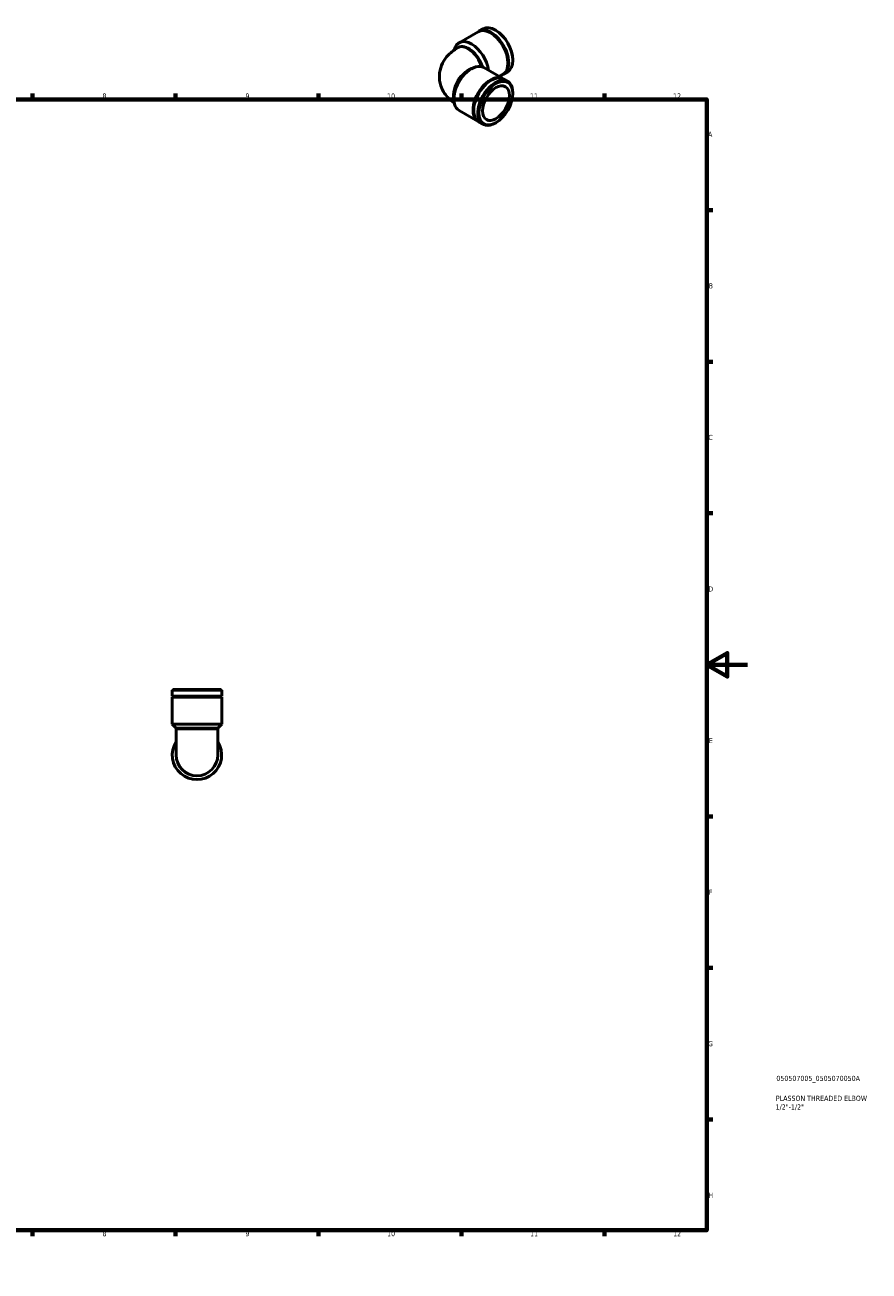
# Model space of a CAD drawing. Header units: millimetres. Extents: x 0 to 901, y 0 to 730.
# Tile 3 of 3: x 487 to 901, y 0 to 610. Entities that reach past the tile are written whole.
import ezdxf

# ---------------------------------------------------------------- set-up
doc = ezdxf.new("R2010")
doc.units = ezdxf.units.MM
for name, color, linetype, lineweight in [('Border (ISO)', 7, 'Continuous', 70), ('Title (ISO)', 7, 'Continuous', 50), ('Visible (ISO)', 7, 'Continuous', 50), ('Visible Narrow (ISO)', 7, 'Continuous', 35)]:
    doc.layers.add(name, color=color, linetype=linetype, lineweight=lineweight)
doc.styles.add('Note Text (ISO)', font='tahoma.ttf')

# ---------------------------------------------------------------- blocks, each defined once
blk = doc.blocks.new('Borders Default Border')
at = {"layer": 'Border (ISO)'}
for p, q in [((70.08, 574), (70.08, 576.9)), ((140.17, 574), (140.17, 576.9)), ((210.25, 574), (210.25, 576.9)), ((280.33, 574), (280.33, 576.9)), ((350.42, 574), (350.42, 576.9)), ((490.58, 574), (490.58, 576.9)), ((560.67, 574), (560.67, 576.9)), ((630.75, 574), (630.75, 576.9)), ((700.83, 574), (700.83, 576.9)), ((770.92, 574), (770.92, 576.9)), ((20, 519.75), (17.1, 519.75)), ((821, 519.75), (823.9, 519.75)), ((20, 445.5), (17.1, 445.5)), ((821, 445.5), (823.9, 445.5)), ((20, 371.25), (17.1, 371.25)), ((821, 371.25), (823.9, 371.25)), ((20, 222.75), (17.1, 222.75)), ((821, 222.75), (823.9, 222.75)), ((20, 148.5), (17.1, 148.5)), ((821, 148.5), (823.9, 148.5)), ((20, 74.25), (17.1, 74.25)), ((821, 74.25), (823.9, 74.25)), ((70.08, 20), (70.08, 17.1)), ((140.17, 20), (140.17, 17.1)), ((210.25, 20), (210.25, 17.1)), ((280.33, 20), (280.33, 17.1)), ((350.42, 20), (350.42, 17.1)), ((490.58, 20), (490.58, 17.1)), ((560.67, 20), (560.67, 17.1)), ((630.75, 20), (630.75, 17.1)), ((700.83, 20), (700.83, 17.1)), ((770.92, 20), (770.92, 17.1))]:
    blk.add_line(p, q, dxfattribs=at)
at = {"layer": 'Border (ISO)', "flags": 128}
for points in [[(420.5, 594), (420.5, 574), (414.73, 584), (426.27, 584), (420.5, 574)], [(20, 20), (20, 574), (821, 574), (821, 20), (20, 20)], [(0, 297), (20, 297), (10, 302.77), (10, 291.23), (20, 297)], [(841, 297), (821, 297), (831, 302.77), (831, 291.23), (821, 297)], [(420.5, 0), (420.5, 20), (414.73, 10), (426.27, 10), (420.5, 20)]]:
    blk.add_lwpolyline(points, dxfattribs=at)
at = {"layer": 'Border (ISO)', "color": 232, "true_color": 0xca0064, "char_height": 2.5, "attachment_point": 7, "style": 'Note Text (ISO)'}
for s, insert in [('1', (34.48, 574.4)), ('2', (104.37, 574.4)), ('3', (174.43, 574.35)), ('4', (244.42, 574.4)), ('5', (314.64, 574.35)), ('6', (384.66, 574.35)), ('7', (454.77, 574.4)), ('8', (524.81, 574.34)), ('9', (594.88, 574.35)), ('10', (664.29, 574.35)), ('11', (734.37, 574.4)), ('12', (804.46, 574.4)), ('A', (17.29, 555.62)), ('A', (821.59, 555.62)), ('B', (17.59, 481.37)), ('B', (821.89, 481.37)), ('C', (17.43, 407.08)), ('C', (821.73, 407.08)), ('D', (17.43, 332.88)), ('D', (821.73, 332.88)), ('E', (17.64, 258.63)), ('E', (821.94, 258.63)), ('F', (17.7, 184.38)), ('F', (822, 184.38)), ('G', (17.31, 110.08)), ('G', (821.61, 110.08)), ('H', (17.44, 35.88)), ('H', (821.74, 35.88)), ('1', (34.48, 17.1)), ('2', (104.37, 17.1)), ('3', (174.43, 17.05)), ('4', (244.42, 17.1)), ('5', (314.64, 17.05)), ('6', (384.66, 17.05)), ('7', (454.77, 17.1)), ('8', (524.81, 17.04)), ('9', (594.88, 17.05)), ('10', (664.29, 17.05)), ('11', (734.37, 17.1)), ('12', (804.46, 17.1))]:
    blk.add_mtext(s, dxfattribs=dict(at, insert=insert))
blk = doc.blocks.new('Title Blocks ISO')
at = {"layer": 'Title (ISO)', "color": 232, "true_color": 0xca0064, "style": 'Note Text (ISO)'}
for tag, p in [('PART_NUMBER_001', (34.08, 73.14)), ('DESCRIPTION_002', (33.71, 59.12)), ('DESCRIPTION_001', (33.84, 63.4))]:
    blk.add_attdef(tag, p, '', height=2.5, dxfattribs=at)

msp = doc.modelspace()

# ---------------------------------------------------------------- linework, layer by layer
at = {"layer": 'Visible (ISO)'}
for p, q in [((699.568, 601.774), (708.932, 607.166)), ((709.285, 607.369), (711.326, 608.544)), ((717.665, 607.779), (717.402, 607.931)), ((698.695, 599.121), (699.181, 599.401)), ((725.932, 593.422), (725.932, 593.119)), ((704.266, 588.183), (705.579, 588.945)), ((711.655, 589.558), (721.018, 584.166)), ((719.272, 585.171), (721.018, 586.177)), ((721.372, 586.38), (723.412, 587.555)), ((721.372, 583.962), (723.412, 582.787)), ((697.049, 575.649), (697.049, 574.132)), ((725.932, 576.921), (725.932, 577.224)), ((699.568, 568.569), (708.932, 563.177)), ((709.285, 562.973), (711.326, 561.798)), ((717.665, 562.564), (717.402, 562.411)), ((559.379, 284.896), (559.006, 284.523)), ((583.227, 284.523), (559.006, 284.523)), ((559.006, 281.637), (559.006, 284.523)), ((583.227, 281.637), (559.006, 281.637)), ((559.506, 281.387), (559.006, 281.637)), ((559.506, 281.387), (559.006, 281.137)), ((583.227, 281.137), (559.006, 281.137)), ((559.006, 267.896), (559.006, 281.137)), ((559.379, 284.896), (582.854, 284.896)), ((582.727, 281.387), (559.506, 281.387)), ((582.727, 281.387), (583.227, 281.637)), ((582.727, 281.387), (583.227, 281.137)), ((582.854, 284.896), (583.227, 284.523)), ((583.227, 281.637), (583.227, 284.523)), ((583.227, 267.896), (583.227, 281.137)), ((583.227, 267.896), (559.006, 267.896)), ((560.869, 266.033), (559.006, 267.896)), ((581.364, 266.033), (560.869, 266.033)), ((560.869, 265.346), (560.869, 266.033)), ((560.869, 265.346), (560.869, 252.896)), ((581.364, 266.033), (583.227, 267.896)), ((581.364, 265.346), (581.364, 266.033)), ((581.364, 252.896), (581.364, 265.346))]:
    msp.add_line(p, q, dxfattribs=at)
for radius, start, end in [(12.11, 147.795772, 32.204228), (10.247, 180, 0)]:
    msp.add_arc((571.117, 252.896), radius, start, end, dxfattribs=at)
for centre, major_axis, start_param, end_param in [((717.369, 598.05), (-6.043, 10.494), 3.1415927, 6.2831853), ((714.975, 596.671), (-6.043, 10.494), 3.1415927, 6.2831853), ((715.329, 596.875), (-6.043, 10.494), 3.11245, 6.3123279), ((717.633, 598.202), (-5.857, 10.172), 3.9289245, 5.4958534), ((705.612, 591.279), (-6.043, 10.494), 4.1075097, 6.8557673), ((704.294, 590.521), (-5.114, 8.88), 4.3208691, 6.2831853), ((705.612, 579.063), (6.043, 10.494), 0, 3.1415927), ((704.294, 579.822), (-5.114, -8.88), 3.9289245, 5.4958534), ((714.975, 573.671), (6.043, 10.494), 6.2540427, 9.4539206), ((715.329, 573.468), (6.043, 10.494), 0, 3.1415927), ((717.369, 572.293), (6.043, 10.494), 5.4958534, 10.2121098)]:
    msp.add_ellipse(centre, major_axis=major_axis, ratio=0.5780931, start_param=start_param, end_param=end_param, dxfattribs=at)
for major_axis in [(-5.857, -10.172), (-4.649, -8.073)]:
    msp.add_ellipse((717.633, 572.141), major_axis=major_axis, ratio=0.5780931, dxfattribs=at)
msp.add_open_spline([(697.245, 572.136), (696.046, 572.962), (694.893, 573.941), (692.522, 576.621), (691.359, 578.47), (690.112, 582.255), (689.85, 584.047), (690.004, 587.474), (690.374, 589.099), (691.597, 592.172), (692.484, 593.587), (694.731, 596.302), (696.152, 597.496), (697.984, 598.698), (698.338, 598.915), (698.695, 599.121)], degree=3, knots=[3.2308149, 3.2308149, 3.2308149, 3.2308149, 3.4557519, 3.4557519, 3.7396018, 3.7396018, 3.9529419, 3.9529419, 4.1522234, 4.1522234, 4.3718574, 4.3718574, 4.6473328, 4.6473328, 4.712389, 4.712389, 4.712389, 4.712389], dxfattribs=at)
at = {"layer": 'Visible Narrow (ISO)'}
msp.add_line((581.237, 265.346), (560.996, 265.346), dxfattribs=at)
for centre, major_axis, start_param, end_param in [((703.809, 590.241), (-5.114, 8.88), 4.3691509, 6.2831853), ((703.809, 580.102), (-5.114, -8.88), 3.5412049, 5.883573)]:
    msp.add_ellipse(centre, major_axis=major_axis, ratio=0.5780931, start_param=start_param, end_param=end_param, dxfattribs=at)

# ---------------------------------------------------------------- block references
msp.add_blockref('Borders Default Border', (0, 0))
msp.add_blockref('Title Blocks ISO', (821, 20)).add_auto_attribs({'PART_NUMBER_001': '050507005_0505070050A', 'DESCRIPTION_001': 'PLASSON THREADED ELBOW', 'DESCRIPTION_002': '1/2"-1/2"'})

doc.saveas('drawing.dxf')
